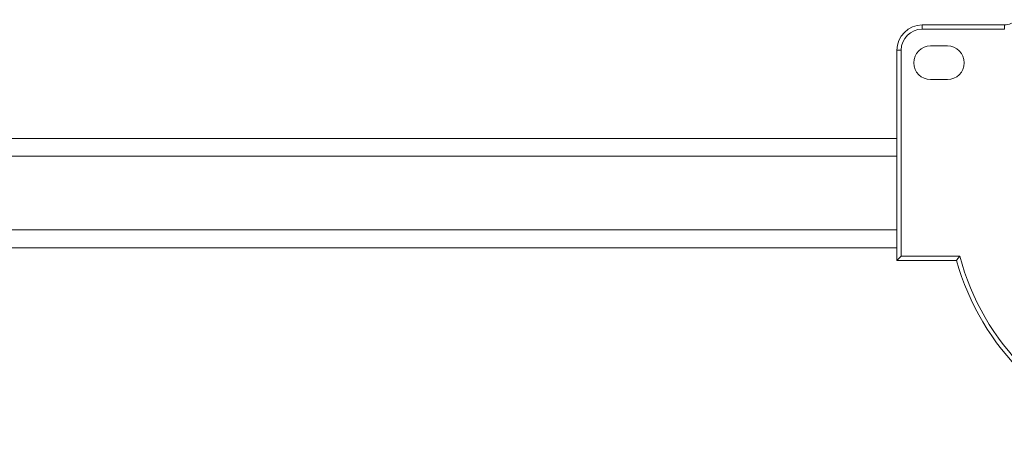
# Model space of a CAD drawing. Header units: millimetres. Extents: x -456 to 1926, y -70 to 431.
# Tile 18 of 44: x 371 to 489, y -69 to -18. Entities that reach past the tile are written whole.
import ezdxf

# ---------------------------------------------------------------- set-up
doc = ezdxf.new("R2010")
doc.units = ezdxf.units.MM
doc.linetypes.add('SLD-Solid', pattern=[0])

msp = doc.modelspace()

# ---------------------------------------------------------------- linework, layer by layer
at = {"color": 7, "linetype": 'SLD-Solid', "lineweight": 18}
for p, q in [((478.81, -19.61), (478.81, -19.11)), ((488.58, -19.11), (478.81, -19.11)), ((488.58, -19.61), (478.81, -19.61)), ((488.58, -19.61), (488.58, -19.11)), ((475.81, -22.11), (475.81, -47.11)), ((476.31, -22.11), (475.81, -22.11)), ((476.31, -22.11), (476.31, -46.61)), ((479.81, -21.61), (481.81, -21.61)), ((481.81, -25.61), (479.81, -25.61)), ((475.81, -32.61), (347.81, -32.61)), ((475.81, -34.73), (347.81, -34.73)), ((475.81, -43.48), (347.81, -43.48)), ((347.81, -45.61), (475.81, -45.61)), ((476.31, -46.61), (475.81, -47.11)), ((483.28, -46.61), (476.31, -46.61)), ((482.9, -47.11), (475.81, -47.11))]:
    msp.add_line(p, q, dxfattribs=at)
for centre, radius, start, end in [((488.58, -17.11), 2, 270, 316.5675), ((478.81, -22.11), 3, 90, 180), ((478.81, -22.11), 2.5, 90, 180), ((479.81, -23.61), 2, 90, 270), ((481.81, -23.61), 2, 270, 90), ((511.81, -39.11), 29.5, 194.7284, 316.5675), ((511.81, -39.11), 30, 195.466, 316.5675)]:
    msp.add_arc(centre, radius, start, end, dxfattribs=at)
msp.add_open_spline([(483.28, -46.61), (483.21, -46.7), (483.08, -46.87), (482.96, -47.03), (482.9, -47.11)], degree=3, knots=[0, 0, 0, 0, 0.5583174, 1, 1, 1, 1], dxfattribs=at)

doc.saveas('drawing.dxf')
